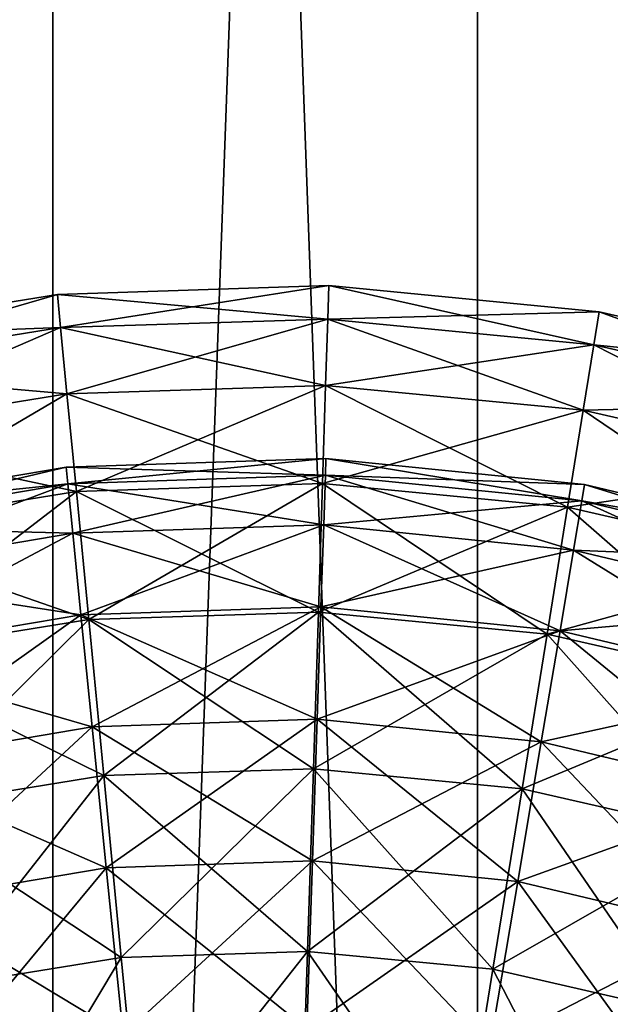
# Model space of a CAD drawing. Header units: millimetres. Extents: x 0 to 130, y 0 to 330.
# Tile 101 of 105: x 63 to 80, y 109 to 137. Entities that reach past the tile are written whole.
import ezdxf

# ---------------------------------------------------------------- set-up
doc = ezdxf.new("R2010")
doc.units = ezdxf.units.MM
doc.header["$LTSCALE"] = 25.4
doc.layers.get('0').update_dxf_attribs({"true_color": 0xff5454})

# ---------------------------------------------------------------- blocks, each defined once
blk = doc.blocks.new('PIK-I-10299.STL')
at = {"color": 250, "true_color": 0x262626}
mesh = blk.add_polyface(dxfattribs=at)
corners = [(91.584, 17.484, 132.935), (79.584, 347.484, 132.935), (79.584, 17.484, 132.935), (91.584, 347.484, 132.935)]
mesh.append_faces([[corners[k] for k in face] for face in [(0, 1, 2), (1, 0, 3)]], dxfattribs={"vtx0": -1, "color": 250})
mesh = blk.add_polyface(dxfattribs=at)
corners = [(79.584, 347.484, 132.935), (79.584, 17.484, 122.935), (79.584, 17.484, 132.935), (79.584, 347.484, 122.935)]
mesh.append_faces([[corners[k] for k in face] for face in [(0, 1, 2), (1, 0, 3)]], dxfattribs={"vtx0": -1, "color": 250})
mesh = blk.add_polyface(dxfattribs=at)
corners = [(91.584, 347.484, 122.935), (79.584, 17.484, 122.935), (79.584, 347.484, 122.935), (91.584, 17.484, 122.935)]
mesh.append_faces([[corners[k] for k in face] for face in [(0, 1, 2), (1, 0, 3)]], dxfattribs={"vtx0": -1, "color": 250})
mesh = blk.add_polyface(dxfattribs=at)
corners = [(91.584, 347.484, 122.935), (91.584, 17.484, 132.935), (91.584, 17.484, 122.935), (91.584, 347.484, 132.935)]
mesh.append_faces([[corners[k] for k in face] for face in [(0, 1, 2), (1, 0, 3)]], dxfattribs={"vtx0": -1, "color": 250})
blk = doc.blocks.new('CAMELEON-SNOWBALL-10267.STL')
at = {"color": 7, "true_color": 0xffffff}
mesh = blk.add_polyface(dxfattribs=at)
corners = [(47.275, 58.006, 64.99), (54.85, 59.231, 57.455), (47.275, 58.006, 57.455), (54.85, 59.231, 64.99)]
mesh.append_faces([[corners[k] for k in face] for face in [(0, 1, 2), (1, 0, 3)]], dxfattribs={"vtx0": -1, "color": 7})
mesh = blk.add_polyface(dxfattribs=at)
corners = [(47.485, 57.086, 72.465), (54.85, 59.231, 64.99), (47.275, 58.006, 64.99), (54.941, 58.291, 72.465)]
mesh.append_faces([[corners[k] for k in face] for face in [(0, 1, 2), (1, 0, 3)]], dxfattribs={"vtx0": -1, "color": 7})
mesh = blk.add_polyface(dxfattribs=at)
corners = [(47.275, 58.006, 57.455), (54.941, 58.291, 49.979), (47.485, 57.086, 49.979), (54.85, 59.231, 57.455)]
mesh.append_faces([[corners[k] for k in face] for face in [(0, 1, 2), (1, 0, 3)]], dxfattribs={"vtx0": -1, "color": 7})
mesh = blk.add_polyface(dxfattribs=at)
corners = [(54.941, 58.291, 72.465), (62.519, 59.477, 64.99), (54.85, 59.231, 64.99), (62.489, 58.533, 72.465)]
mesh.append_faces([[corners[k] for k in face] for face in [(0, 1, 2), (1, 0, 3)]], dxfattribs={"vtx0": -1, "color": 7})
mesh = blk.add_polyface(dxfattribs=at)
corners = [(54.85, 59.231, 64.99), (62.519, 59.477, 57.455), (54.85, 59.231, 57.455), (62.519, 59.477, 64.99)]
mesh.append_faces([[corners[k] for k in face] for face in [(0, 1, 2), (1, 0, 3)]], dxfattribs={"vtx0": -1, "color": 7})
mesh = blk.add_polyface(dxfattribs=at)
corners = [(54.85, 59.231, 57.455), (62.489, 58.533, 49.979), (54.941, 58.291, 49.979), (62.519, 59.477, 57.455)]
mesh.append_faces([[corners[k] for k in face] for face in [(0, 1, 2), (1, 0, 3)]], dxfattribs={"vtx0": -1, "color": 7})
mesh = blk.add_polyface(dxfattribs=at)
corners = [(62.489, 58.533, 72.465), (70.157, 58.74, 64.99), (62.519, 59.477, 64.99), (70.006, 57.808, 72.465)]
mesh.append_faces([[corners[k] for k in face] for face in [(0, 1, 2), (1, 0, 3)]], dxfattribs={"vtx0": -1, "color": 7})
mesh = blk.add_polyface(dxfattribs=at)
corners = [(62.519, 59.477, 57.455), (70.006, 57.808, 49.979), (62.489, 58.533, 49.979), (70.157, 58.74, 57.455)]
mesh.append_faces([[corners[k] for k in face] for face in [(0, 1, 2), (1, 0, 3)]], dxfattribs={"vtx0": -1, "color": 7})
mesh = blk.add_polyface(dxfattribs=at)
corners = [(62.519, 59.477, 64.99), (70.157, 58.74, 57.455), (62.519, 59.477, 57.455), (70.157, 58.74, 64.99)]
mesh.append_faces([[corners[k] for k in face] for face in [(0, 1, 2), (1, 0, 3)]], dxfattribs={"vtx0": -1, "color": 7})
mesh = blk.add_polyface(dxfattribs=at)
corners = [(70.006, 57.808, 72.465), (77.638, 57.033, 64.99), (70.157, 58.74, 64.99), (77.369, 56.127, 72.465)]
mesh.append_faces([[corners[k] for k in face] for face in [(0, 1, 2), (1, 0, 3)]], dxfattribs={"vtx0": -1, "color": 7})
mesh = blk.add_polyface(dxfattribs=at)
corners = [(70.157, 58.74, 57.455), (77.369, 56.127, 49.979), (70.006, 57.808, 49.979), (77.638, 57.033, 57.455)]
mesh.append_faces([[corners[k] for k in face] for face in [(0, 1, 2), (1, 0, 3)]], dxfattribs={"vtx0": -1, "color": 7})
mesh = blk.add_polyface(dxfattribs=at)
corners = [(70.157, 58.74, 64.99), (77.638, 57.033, 57.455), (70.157, 58.74, 57.455), (77.638, 57.033, 64.99)]
mesh.append_faces([[corners[k] for k in face] for face in [(0, 1, 2), (1, 0, 3)]], dxfattribs={"vtx0": -1, "color": 7})
mesh = blk.add_polyface(dxfattribs=at)
corners = [(55.121, 56.426, 79.763), (62.489, 58.533, 72.465), (54.941, 58.291, 72.465), (62.429, 56.66, 79.763)]
mesh.append_faces([[corners[k] for k in face] for face in [(0, 1, 2), (1, 0, 3)]], dxfattribs={"vtx0": -1, "color": 7})
mesh = blk.add_polyface(dxfattribs=at)
corners = [(54.941, 58.291, 49.979), (62.429, 56.66, 42.681), (55.121, 56.426, 42.681), (62.489, 58.533, 49.979)]
mesh.append_faces([[corners[k] for k in face] for face in [(0, 1, 2), (1, 0, 3)]], dxfattribs={"vtx0": -1, "color": 7})
mesh = blk.add_polyface(dxfattribs=at)
corners = [(62.429, 56.66, 79.763), (70.006, 57.808, 72.465), (62.489, 58.533, 72.465), (69.707, 55.958, 79.763)]
mesh.append_faces([[corners[k] for k in face] for face in [(0, 1, 2), (1, 0, 3)]], dxfattribs={"vtx0": -1, "color": 7})
mesh = blk.add_polyface(dxfattribs=at)
corners = [(62.489, 58.533, 49.979), (69.707, 55.958, 42.681), (62.429, 56.66, 42.681), (70.006, 57.808, 49.979)]
mesh.append_faces([[corners[k] for k in face] for face in [(0, 1, 2), (1, 0, 3)]], dxfattribs={"vtx0": -1, "color": 7})
mesh = blk.add_polyface(dxfattribs=at)
corners = [(47.902, 55.259, 79.763), (54.941, 58.291, 72.465), (47.485, 57.086, 72.465), (55.121, 56.426, 79.763)]
mesh.append_faces([[corners[k] for k in face] for face in [(0, 1, 2), (1, 0, 3)]], dxfattribs={"vtx0": -1, "color": 7})
mesh = blk.add_polyface(dxfattribs=at)
corners = [(47.485, 57.086, 49.979), (55.121, 56.426, 42.681), (47.902, 55.259, 42.681), (54.941, 58.291, 49.979)]
mesh.append_faces([[corners[k] for k in face] for face in [(0, 1, 2), (1, 0, 3)]], dxfattribs={"vtx0": -1, "color": 7})
mesh = blk.add_polyface(dxfattribs=at)
corners = [(69.707, 55.958, 79.763), (77.369, 56.127, 72.465), (70.006, 57.808, 72.465), (76.836, 54.331, 79.763)]
mesh.append_faces([[corners[k] for k in face] for face in [(0, 1, 2), (1, 0, 3)]], dxfattribs={"vtx0": -1, "color": 7})
mesh = blk.add_polyface(dxfattribs=at)
corners = [(70.006, 57.808, 49.979), (76.836, 54.331, 42.681), (69.707, 55.958, 42.681), (77.369, 56.127, 49.979)]
mesh.append_faces([[corners[k] for k in face] for face in [(0, 1, 2), (1, 0, 3)]], dxfattribs={"vtx0": -1, "color": 7})
mesh = blk.add_polyface(dxfattribs=at)
corners = [(55.387, 53.665, 86.769), (62.429, 56.66, 79.763), (55.121, 56.426, 79.763), (62.34, 53.888, 86.769)]
mesh.append_faces([[corners[k] for k in face] for face in [(0, 1, 2), (1, 0, 3)]], dxfattribs={"vtx0": -1, "color": 7})
mesh = blk.add_polyface(dxfattribs=at)
corners = [(55.121, 56.426, 42.681), (62.34, 53.888, 35.676), (55.387, 53.665, 35.676), (62.429, 56.66, 42.681)]
mesh.append_faces([[corners[k] for k in face] for face in [(0, 1, 2), (1, 0, 3)]], dxfattribs={"vtx0": -1, "color": 7})
mesh = blk.add_polyface(dxfattribs=at)
corners = [(62.34, 53.888, 86.769), (69.707, 55.958, 79.763), (62.429, 56.66, 79.763), (69.265, 53.22, 86.769)]
mesh.append_faces([[corners[k] for k in face] for face in [(0, 1, 2), (1, 0, 3)]], dxfattribs={"vtx0": -1, "color": 7})
mesh = blk.add_polyface(dxfattribs=at)
corners = [(62.429, 56.66, 42.681), (69.265, 53.22, 35.676), (62.34, 53.888, 35.676), (69.707, 55.958, 42.681)]
mesh.append_faces([[corners[k] for k in face] for face in [(0, 1, 2), (1, 0, 3)]], dxfattribs={"vtx0": -1, "color": 7})
mesh = blk.add_polyface(dxfattribs=at)
corners = [(48.519, 52.555, 86.769), (55.121, 56.426, 79.763), (47.902, 55.259, 79.763), (55.387, 53.665, 86.769)]
mesh.append_faces([[corners[k] for k in face] for face in [(0, 1, 2), (1, 0, 3)]], dxfattribs={"vtx0": -1, "color": 7})
mesh = blk.add_polyface(dxfattribs=at)
corners = [(47.902, 55.259, 42.681), (55.387, 53.665, 35.676), (48.519, 52.555, 35.676), (55.121, 56.426, 42.681)]
mesh.append_faces([[corners[k] for k in face] for face in [(0, 1, 2), (1, 0, 3)]], dxfattribs={"vtx0": -1, "color": 7})
mesh = blk.add_polyface(dxfattribs=at)
corners = [(69.265, 53.22, 86.769), (76.836, 54.331, 79.763), (69.707, 55.958, 79.763), (76.047, 51.672, 86.769)]
mesh.append_faces([[corners[k] for k in face] for face in [(0, 1, 2), (1, 0, 3)]], dxfattribs={"vtx0": -1, "color": 7})
mesh = blk.add_polyface(dxfattribs=at)
corners = [(69.707, 55.958, 42.681), (76.047, 51.672, 35.676), (69.265, 53.22, 35.676), (76.836, 54.331, 42.681)]
mesh.append_faces([[corners[k] for k in face] for face in [(0, 1, 2), (1, 0, 3)]], dxfattribs={"vtx0": -1, "color": 7})
mesh = blk.add_polyface(dxfattribs=at)
corners = [(62.422, 54.125, 68.401), (55.095, 54.35, 61.222), (62.438, 54.595, 61.222), (55.142, 53.882, 68.401)]
mesh.append_faces([[corners[k] for k in face] for face in [(0, 1, 2), (1, 0, 3)]], dxfattribs={"vtx0": -1, "color": 7})
mesh = blk.add_polyface(dxfattribs=at)
corners = [(62.438, 54.595, 61.222), (55.142, 53.882, 54.043), (62.422, 54.125, 54.043), (55.095, 54.35, 61.222)]
mesh.append_faces([[corners[k] for k in face] for face in [(0, 1, 2), (1, 0, 3)]], dxfattribs={"vtx0": -1, "color": 7})
mesh = blk.add_polyface(dxfattribs=at)
corners = [(69.67, 53.396, 68.401), (62.438, 54.595, 61.222), (69.748, 53.86, 61.222), (62.422, 54.125, 68.401)]
mesh.append_faces([[corners[k] for k in face] for face in [(0, 1, 2), (1, 0, 3)]], dxfattribs={"vtx0": -1, "color": 7})
mesh = blk.add_polyface(dxfattribs=at)
corners = [(69.748, 53.86, 61.222), (62.422, 54.125, 54.043), (69.67, 53.396, 54.043), (62.438, 54.595, 61.222)]
mesh.append_faces([[corners[k] for k in face] for face in [(0, 1, 2), (1, 0, 3)]], dxfattribs={"vtx0": -1, "color": 7})
mesh = blk.add_polyface(dxfattribs=at)
corners = [(55.142, 53.882, 68.401), (47.85, 53.128, 61.222), (55.095, 54.35, 61.222), (47.959, 52.67, 68.401)]
mesh.append_faces([[corners[k] for k in face] for face in [(0, 1, 2), (1, 0, 3)]], dxfattribs={"vtx0": -1, "color": 7})
mesh = blk.add_polyface(dxfattribs=at)
corners = [(55.095, 54.35, 61.222), (47.959, 52.67, 54.043), (55.142, 53.882, 54.043), (47.85, 53.128, 61.222)]
mesh.append_faces([[corners[k] for k in face] for face in [(0, 1, 2), (1, 0, 3)]], dxfattribs={"vtx0": -1, "color": 7})
mesh = blk.add_polyface(dxfattribs=at)
corners = [(62.375, 52.722, 75.457), (55.142, 53.882, 68.401), (62.422, 54.125, 68.401), (55.282, 52.485, 75.457)]
mesh.append_faces([[corners[k] for k in face] for face in [(0, 1, 2), (1, 0, 3)]], dxfattribs={"vtx0": -1, "color": 7})
mesh = blk.add_polyface(dxfattribs=at)
corners = [(62.422, 54.125, 54.043), (55.282, 52.485, 46.987), (62.375, 52.722, 46.987), (55.142, 53.882, 54.043)]
mesh.append_faces([[corners[k] for k in face] for face in [(0, 1, 2), (1, 0, 3)]], dxfattribs={"vtx0": -1, "color": 7})
mesh = blk.add_polyface(dxfattribs=at)
corners = [(69.436, 52.012, 75.457), (62.422, 54.125, 68.401), (69.67, 53.396, 68.401), (62.375, 52.722, 75.457)]
mesh.append_faces([[corners[k] for k in face] for face in [(0, 1, 2), (1, 0, 3)]], dxfattribs={"vtx0": -1, "color": 7})
mesh = blk.add_polyface(dxfattribs=at)
corners = [(69.67, 53.396, 54.043), (62.375, 52.722, 46.987), (69.436, 52.012, 46.987), (62.422, 54.125, 54.043)]
mesh.append_faces([[corners[k] for k in face] for face in [(0, 1, 2), (1, 0, 3)]], dxfattribs={"vtx0": -1, "color": 7})
mesh = blk.add_polyface(dxfattribs=at)
corners = [(55.282, 52.485, 75.457), (47.959, 52.67, 68.401), (55.142, 53.882, 68.401), (48.284, 51.305, 75.457)]
mesh.append_faces([[corners[k] for k in face] for face in [(0, 1, 2), (1, 0, 3)]], dxfattribs={"vtx0": -1, "color": 7})
mesh = blk.add_polyface(dxfattribs=at)
corners = [(55.142, 53.882, 54.043), (48.284, 51.305, 46.987), (55.282, 52.485, 46.987), (47.959, 52.67, 54.043)]
mesh.append_faces([[corners[k] for k in face] for face in [(0, 1, 2), (1, 0, 3)]], dxfattribs={"vtx0": -1, "color": 7})
mesh = blk.add_polyface(dxfattribs=at)
corners = [(49.327, 49.016, 93.372), (55.387, 53.665, 86.769), (48.519, 52.555, 86.769), (55.736, 50.052, 93.372)]
mesh.append_faces([[corners[k] for k in face] for face in [(0, 1, 2), (1, 0, 3)]], dxfattribs={"vtx0": -1, "color": 7})
mesh = blk.add_polyface(dxfattribs=at)
corners = [(48.519, 52.555, 35.676), (55.736, 50.052, 29.073), (49.327, 49.016, 29.073), (55.387, 53.665, 35.676)]
mesh.append_faces([[corners[k] for k in face] for face in [(0, 1, 2), (1, 0, 3)]], dxfattribs={"vtx0": -1, "color": 7})
mesh = blk.add_polyface(dxfattribs=at)
corners = [(55.736, 50.052, 93.372), (62.34, 53.888, 86.769), (55.387, 53.665, 86.769), (62.224, 50.26, 93.372)]
mesh.append_faces([[corners[k] for k in face] for face in [(0, 1, 2), (1, 0, 3)]], dxfattribs={"vtx0": -1, "color": 7})
mesh = blk.add_polyface(dxfattribs=at)
corners = [(55.387, 53.665, 35.676), (62.224, 50.26, 29.073), (55.736, 50.052, 29.073), (62.34, 53.888, 35.676)]
mesh.append_faces([[corners[k] for k in face] for face in [(0, 1, 2), (1, 0, 3)]], dxfattribs={"vtx0": -1, "color": 7})
mesh = blk.add_polyface(dxfattribs=at)
corners = [(62.224, 50.26, 93.372), (69.265, 53.22, 86.769), (62.34, 53.888, 86.769), (68.685, 49.636, 93.372)]
mesh.append_faces([[corners[k] for k in face] for face in [(0, 1, 2), (1, 0, 3)]], dxfattribs={"vtx0": -1, "color": 7})
mesh = blk.add_polyface(dxfattribs=at)
corners = [(62.34, 53.888, 35.676), (68.685, 49.636, 29.073), (62.224, 50.26, 29.073), (69.265, 53.22, 35.676)]
mesh.append_faces([[corners[k] for k in face] for face in [(0, 1, 2), (1, 0, 3)]], dxfattribs={"vtx0": -1, "color": 7})
mesh = blk.add_polyface(dxfattribs=at)
corners = [(76.756, 51.707, 68.401), (69.748, 53.86, 61.222), (76.895, 52.157, 61.222), (69.67, 53.396, 68.401)]
mesh.append_faces([[corners[k] for k in face] for face in [(0, 1, 2), (1, 0, 3)]], dxfattribs={"vtx0": -1, "color": 7})
mesh = blk.add_polyface(dxfattribs=at)
corners = [(76.895, 52.157, 61.222), (69.67, 53.396, 54.043), (76.756, 51.707, 54.043), (69.748, 53.86, 61.222)]
mesh.append_faces([[corners[k] for k in face] for face in [(0, 1, 2), (1, 0, 3)]], dxfattribs={"vtx0": -1, "color": 7})
mesh = blk.add_polyface(dxfattribs=at)
corners = [(76.34, 50.367, 75.457), (69.67, 53.396, 68.401), (76.756, 51.707, 68.401), (69.436, 52.012, 75.457)]
mesh.append_faces([[corners[k] for k in face] for face in [(0, 1, 2), (1, 0, 3)]], dxfattribs={"vtx0": -1, "color": 7})
mesh = blk.add_polyface(dxfattribs=at)
corners = [(76.756, 51.707, 54.043), (69.436, 52.012, 46.987), (76.34, 50.367, 46.987), (69.67, 53.396, 54.043)]
mesh.append_faces([[corners[k] for k in face] for face in [(0, 1, 2), (1, 0, 3)]], dxfattribs={"vtx0": -1, "color": 7})
mesh = blk.add_polyface(dxfattribs=at)
corners = [(68.685, 49.636, 93.372), (76.047, 51.672, 86.769), (69.265, 53.22, 86.769), (75.014, 48.192, 93.372)]
mesh.append_faces([[corners[k] for k in face] for face in [(0, 1, 2), (1, 0, 3)]], dxfattribs={"vtx0": -1, "color": 7})
mesh = blk.add_polyface(dxfattribs=at)
corners = [(69.265, 53.22, 35.676), (75.014, 48.192, 29.073), (68.685, 49.636, 29.073), (76.047, 51.672, 35.676)]
mesh.append_faces([[corners[k] for k in face] for face in [(0, 1, 2), (1, 0, 3)]], dxfattribs={"vtx0": -1, "color": 7})
mesh = blk.add_polyface(dxfattribs=at)
corners = [(62.298, 50.411, 82.27), (55.282, 52.485, 75.457), (62.375, 52.722, 75.457), (55.514, 50.184, 82.27)]
mesh.append_faces([[corners[k] for k in face] for face in [(0, 1, 2), (1, 0, 3)]], dxfattribs={"vtx0": -1, "color": 7})
mesh = blk.add_polyface(dxfattribs=at)
corners = [(62.375, 52.722, 46.987), (55.514, 50.184, 40.175), (62.298, 50.411, 40.175), (55.282, 52.485, 46.987)]
mesh.append_faces([[corners[k] for k in face] for face in [(0, 1, 2), (1, 0, 3)]], dxfattribs={"vtx0": -1, "color": 7})
mesh = blk.add_polyface(dxfattribs=at)
corners = [(69.052, 49.732, 82.27), (62.375, 52.722, 75.457), (69.436, 52.012, 75.457), (62.298, 50.411, 82.27)]
mesh.append_faces([[corners[k] for k in face] for face in [(0, 1, 2), (1, 0, 3)]], dxfattribs={"vtx0": -1, "color": 7})
mesh = blk.add_polyface(dxfattribs=at)
corners = [(69.436, 52.012, 46.987), (62.298, 50.411, 40.175), (69.052, 49.732, 40.175), (62.375, 52.722, 46.987)]
mesh.append_faces([[corners[k] for k in face] for face in [(0, 1, 2), (1, 0, 3)]], dxfattribs={"vtx0": -1, "color": 7})
mesh = blk.add_polyface(dxfattribs=at)
corners = [(55.514, 50.184, 82.27), (48.284, 51.305, 75.457), (55.282, 52.485, 75.457), (48.82, 49.055, 82.27)]
mesh.append_faces([[corners[k] for k in face] for face in [(0, 1, 2), (1, 0, 3)]], dxfattribs={"vtx0": -1, "color": 7})
mesh = blk.add_polyface(dxfattribs=at)
corners = [(55.282, 52.485, 46.987), (48.82, 49.055, 40.175), (55.514, 50.184, 40.175), (48.284, 51.305, 46.987)]
mesh.append_faces([[corners[k] for k in face] for face in [(0, 1, 2), (1, 0, 3)]], dxfattribs={"vtx0": -1, "color": 7})
mesh = blk.add_polyface(dxfattribs=at)
corners = [(75.655, 48.158, 82.27), (69.436, 52.012, 75.457), (76.34, 50.367, 75.457), (69.052, 49.732, 82.27)]
mesh.append_faces([[corners[k] for k in face] for face in [(0, 1, 2), (1, 0, 3)]], dxfattribs={"vtx0": -1, "color": 7})
mesh = blk.add_polyface(dxfattribs=at)
corners = [(76.34, 50.367, 46.987), (69.052, 49.732, 40.175), (75.655, 48.158, 40.175), (69.436, 52.012, 46.987)]
mesh.append_faces([[corners[k] for k in face] for face in [(0, 1, 2), (1, 0, 3)]], dxfattribs={"vtx0": -1, "color": 7})
mesh = blk.add_polyface(dxfattribs=at)
corners = [(62.192, 47.231, 88.722), (55.514, 50.184, 82.27), (62.298, 50.411, 82.27), (55.832, 47.018, 88.722)]
mesh.append_faces([[corners[k] for k in face] for face in [(0, 1, 2), (1, 0, 3)]], dxfattribs={"vtx0": -1, "color": 7})
mesh = blk.add_polyface(dxfattribs=at)
corners = [(62.298, 50.411, 40.175), (55.832, 47.018, 33.722), (62.192, 47.231, 33.722), (55.514, 50.184, 40.175)]
mesh.append_faces([[corners[k] for k in face] for face in [(0, 1, 2), (1, 0, 3)]], dxfattribs={"vtx0": -1, "color": 7})
mesh = blk.add_polyface(dxfattribs=at)
corners = [(68.522, 46.594, 88.722), (62.298, 50.411, 82.27), (69.052, 49.732, 82.27), (62.192, 47.231, 88.722)]
mesh.append_faces([[corners[k] for k in face] for face in [(0, 1, 2), (1, 0, 3)]], dxfattribs={"vtx0": -1, "color": 7})
mesh = blk.add_polyface(dxfattribs=at)
corners = [(69.052, 49.732, 40.175), (62.192, 47.231, 33.722), (68.522, 46.594, 33.722), (62.298, 50.411, 40.175)]
mesh.append_faces([[corners[k] for k in face] for face in [(0, 1, 2), (1, 0, 3)]], dxfattribs={"vtx0": -1, "color": 7})
mesh = blk.add_polyface(dxfattribs=at)
corners = [(55.514, 50.184, 40.175), (49.558, 45.96, 33.722), (55.832, 47.018, 33.722), (48.82, 49.055, 40.175)]
mesh.append_faces([[corners[k] for k in face] for face in [(0, 1, 2), (1, 0, 3)]], dxfattribs={"vtx0": -1, "color": 7})
mesh = blk.add_polyface(dxfattribs=at)
corners = [(55.832, 47.018, 88.722), (48.82, 49.055, 82.27), (55.514, 50.184, 82.27), (49.558, 45.96, 88.722)]
mesh.append_faces([[corners[k] for k in face] for face in [(0, 1, 2), (1, 0, 3)]], dxfattribs={"vtx0": -1, "color": 7})
mesh = blk.add_polyface(dxfattribs=at)
corners = [(50.313, 44.698, 99.468), (55.736, 50.052, 93.372), (49.327, 49.016, 93.372), (56.161, 45.643, 99.468)]
mesh.append_faces([[corners[k] for k in face] for face in [(0, 1, 2), (1, 0, 3)]], dxfattribs={"vtx0": -1, "color": 7})
mesh = blk.add_polyface(dxfattribs=at)
corners = [(49.327, 49.016, 29.073), (56.161, 45.643, 22.977), (50.313, 44.698, 22.977), (55.736, 50.052, 29.073)]
mesh.append_faces([[corners[k] for k in face] for face in [(0, 1, 2), (1, 0, 3)]], dxfattribs={"vtx0": -1, "color": 7})
mesh = blk.add_polyface(dxfattribs=at)
corners = [(56.161, 45.643, 99.468), (62.224, 50.26, 93.372), (55.736, 50.052, 93.372), (62.082, 45.833, 99.468)]
mesh.append_faces([[corners[k] for k in face] for face in [(0, 1, 2), (1, 0, 3)]], dxfattribs={"vtx0": -1, "color": 7})
mesh = blk.add_polyface(dxfattribs=at)
corners = [(55.736, 50.052, 29.073), (62.082, 45.833, 22.977), (56.161, 45.643, 22.977), (62.224, 50.26, 29.073)]
mesh.append_faces([[corners[k] for k in face] for face in [(0, 1, 2), (1, 0, 3)]], dxfattribs={"vtx0": -1, "color": 7})
mesh = blk.add_polyface(dxfattribs=at)
corners = [(62.082, 45.833, 99.468), (68.685, 49.636, 93.372), (62.224, 50.26, 93.372), (67.978, 45.264, 99.468)]
mesh.append_faces([[corners[k] for k in face] for face in [(0, 1, 2), (1, 0, 3)]], dxfattribs={"vtx0": -1, "color": 7})
mesh = blk.add_polyface(dxfattribs=at)
corners = [(62.224, 50.26, 29.073), (67.978, 45.264, 22.977), (62.082, 45.833, 22.977), (68.685, 49.636, 29.073)]
mesh.append_faces([[corners[k] for k in face] for face in [(0, 1, 2), (1, 0, 3)]], dxfattribs={"vtx0": -1, "color": 7})
mesh = blk.add_polyface(dxfattribs=at)
corners = [(67.978, 45.264, 99.468), (75.014, 48.192, 93.372), (68.685, 49.636, 93.372), (73.754, 43.946, 99.468)]
mesh.append_faces([[corners[k] for k in face] for face in [(0, 1, 2), (1, 0, 3)]], dxfattribs={"vtx0": -1, "color": 7})
mesh = blk.add_polyface(dxfattribs=at)
corners = [(68.685, 49.636, 29.073), (73.754, 43.946, 22.977), (67.978, 45.264, 22.977), (75.014, 48.192, 29.073)]
mesh.append_faces([[corners[k] for k in face] for face in [(0, 1, 2), (1, 0, 3)]], dxfattribs={"vtx0": -1, "color": 7})
mesh = blk.add_polyface(dxfattribs=at)
corners = [(74.712, 45.119, 88.722), (69.052, 49.732, 82.27), (75.655, 48.158, 82.27), (68.522, 46.594, 88.722)]
mesh.append_faces([[corners[k] for k in face] for face in [(0, 1, 2), (1, 0, 3)]], dxfattribs={"vtx0": -1, "color": 7})
mesh = blk.add_polyface(dxfattribs=at)
corners = [(75.655, 48.158, 40.175), (68.522, 46.594, 33.722), (74.712, 45.119, 33.722), (69.052, 49.732, 40.175)]
mesh.append_faces([[corners[k] for k in face] for face in [(0, 1, 2), (1, 0, 3)]], dxfattribs={"vtx0": -1, "color": 7})
mesh = blk.add_polyface(dxfattribs=at)
corners = [(55.832, 47.018, 33.722), (50.485, 42.072, 27.74), (56.232, 43.041, 27.74), (49.558, 45.96, 33.722)]
mesh.append_faces([[corners[k] for k in face] for face in [(0, 1, 2), (1, 0, 3)]], dxfattribs={"vtx0": -1, "color": 7})
mesh = blk.add_polyface(dxfattribs=at)
corners = [(56.232, 43.041, 94.704), (49.558, 45.96, 88.722), (55.832, 47.018, 88.722), (50.485, 42.072, 94.704)]
mesh.append_faces([[corners[k] for k in face] for face in [(0, 1, 2), (1, 0, 3)]], dxfattribs={"vtx0": -1, "color": 7})
mesh = blk.add_polyface(dxfattribs=at)
corners = [(62.192, 47.231, 33.722), (56.232, 43.041, 27.74), (62.058, 43.236, 27.74), (55.832, 47.018, 33.722)]
mesh.append_faces([[corners[k] for k in face] for face in [(0, 1, 2), (1, 0, 3)]], dxfattribs={"vtx0": -1, "color": 7})
mesh = blk.add_polyface(dxfattribs=at)
corners = [(62.058, 43.236, 94.704), (55.832, 47.018, 88.722), (62.192, 47.231, 88.722), (56.232, 43.041, 94.704)]
mesh.append_faces([[corners[k] for k in face] for face in [(0, 1, 2), (1, 0, 3)]], dxfattribs={"vtx0": -1, "color": 7})
mesh = blk.add_polyface(dxfattribs=at)
corners = [(67.858, 42.653, 94.704), (62.192, 47.231, 88.722), (68.522, 46.594, 88.722), (62.058, 43.236, 94.704)]
mesh.append_faces([[corners[k] for k in face] for face in [(0, 1, 2), (1, 0, 3)]], dxfattribs={"vtx0": -1, "color": 7})
mesh = blk.add_polyface(dxfattribs=at)
corners = [(68.522, 46.594, 33.722), (62.058, 43.236, 27.74), (67.858, 42.653, 27.74), (62.192, 47.231, 33.722)]
mesh.append_faces([[corners[k] for k in face] for face in [(0, 1, 2), (1, 0, 3)]], dxfattribs={"vtx0": -1, "color": 7})
mesh = blk.add_polyface(dxfattribs=at)
corners = [(73.528, 41.302, 94.704), (68.522, 46.594, 88.722), (74.712, 45.119, 88.722), (67.858, 42.653, 94.704)]
mesh.append_faces([[corners[k] for k in face] for face in [(0, 1, 2), (1, 0, 3)]], dxfattribs={"vtx0": -1, "color": 7})
mesh = blk.add_polyface(dxfattribs=at)
corners = [(74.712, 45.119, 33.722), (67.858, 42.653, 27.74), (73.528, 41.302, 27.74), (68.522, 46.594, 33.722)]
mesh.append_faces([[corners[k] for k in face] for face in [(0, 1, 2), (1, 0, 3)]], dxfattribs={"vtx0": -1, "color": 7})
mesh = blk.add_polyface(dxfattribs=at)
corners = [(51.46, 39.669, 104.96), (56.161, 45.643, 99.468), (50.313, 44.698, 99.468), (56.656, 40.509, 104.96)]
mesh.append_faces([[corners[k] for k in face] for face in [(0, 1, 2), (1, 0, 3)]], dxfattribs={"vtx0": -1, "color": 7})
mesh = blk.add_polyface(dxfattribs=at)
corners = [(50.313, 44.698, 22.977), (56.656, 40.509, 17.484), (51.46, 39.669, 17.484), (56.161, 45.643, 22.977)]
mesh.append_faces([[corners[k] for k in face] for face in [(0, 1, 2), (1, 0, 3)]], dxfattribs={"vtx0": -1, "color": 7})
mesh = blk.add_polyface(dxfattribs=at)
corners = [(56.656, 40.509, 104.96), (62.082, 45.833, 99.468), (56.161, 45.643, 99.468), (61.916, 40.678, 104.96)]
mesh.append_faces([[corners[k] for k in face] for face in [(0, 1, 2), (1, 0, 3)]], dxfattribs={"vtx0": -1, "color": 7})
mesh = blk.add_polyface(dxfattribs=at)
corners = [(56.161, 45.643, 22.977), (61.916, 40.678, 17.484), (56.656, 40.509, 17.484), (62.082, 45.833, 22.977)]
mesh.append_faces([[corners[k] for k in face] for face in [(0, 1, 2), (1, 0, 3)]], dxfattribs={"vtx0": -1, "color": 7})
mesh = blk.add_polyface(dxfattribs=at)
corners = [(61.916, 40.678, 104.96), (67.978, 45.264, 99.468), (62.082, 45.833, 99.468), (67.155, 40.173, 104.96)]
mesh.append_faces([[corners[k] for k in face] for face in [(0, 1, 2), (1, 0, 3)]], dxfattribs={"vtx0": -1, "color": 7})
mesh = blk.add_polyface(dxfattribs=at)
corners = [(62.082, 45.833, 22.977), (67.155, 40.173, 17.484), (61.916, 40.678, 17.484), (67.978, 45.264, 22.977)]
mesh.append_faces([[corners[k] for k in face] for face in [(0, 1, 2), (1, 0, 3)]], dxfattribs={"vtx0": -1, "color": 7})
mesh = blk.add_polyface(dxfattribs=at)
corners = [(67.155, 40.173, 104.96), (73.754, 43.946, 99.468), (67.978, 45.264, 99.468), (72.286, 39.001, 104.96)]
mesh.append_faces([[corners[k] for k in face] for face in [(0, 1, 2), (1, 0, 3)]], dxfattribs={"vtx0": -1, "color": 7})
mesh = blk.add_polyface(dxfattribs=at)
corners = [(67.978, 45.264, 22.977), (72.286, 39.001, 17.484), (67.155, 40.173, 17.484), (73.754, 43.946, 22.977)]
mesh.append_faces([[corners[k] for k in face] for face in [(0, 1, 2), (1, 0, 3)]], dxfattribs={"vtx0": -1, "color": 7})
mesh = blk.add_polyface(dxfattribs=at)
corners = [(62.058, 43.236, 27.74), (56.707, 38.322, 22.331), (61.9, 38.495, 22.331), (56.232, 43.041, 27.74)]
mesh.append_faces([[corners[k] for k in face] for face in [(0, 1, 2), (1, 0, 3)]], dxfattribs={"vtx0": -1, "color": 7})
mesh = blk.add_polyface(dxfattribs=at)
corners = [(61.9, 38.495, 100.113), (56.232, 43.041, 94.704), (62.058, 43.236, 94.704), (56.707, 38.322, 100.113)]
mesh.append_faces([[corners[k] for k in face] for face in [(0, 1, 2), (1, 0, 3)]], dxfattribs={"vtx0": -1, "color": 7})
mesh = blk.add_polyface(dxfattribs=at)
corners = [(67.858, 42.653, 27.74), (61.9, 38.495, 22.331), (67.069, 37.975, 22.331), (62.058, 43.236, 27.74)]
mesh.append_faces([[corners[k] for k in face] for face in [(0, 1, 2), (1, 0, 3)]], dxfattribs={"vtx0": -1, "color": 7})
mesh = blk.add_polyface(dxfattribs=at)
corners = [(67.069, 37.975, 100.113), (62.058, 43.236, 94.704), (67.858, 42.653, 94.704), (61.9, 38.495, 100.113)]
mesh.append_faces([[corners[k] for k in face] for face in [(0, 1, 2), (1, 0, 3)]], dxfattribs={"vtx0": -1, "color": 7})
mesh = blk.add_polyface(dxfattribs=at)
corners = [(56.232, 43.041, 27.74), (51.584, 37.458, 22.331), (56.707, 38.322, 22.331), (50.485, 42.072, 27.74)]
mesh.append_faces([[corners[k] for k in face] for face in [(0, 1, 2), (1, 0, 3)]], dxfattribs={"vtx0": -1, "color": 7})
mesh = blk.add_polyface(dxfattribs=at)
corners = [(56.707, 38.322, 100.113), (50.485, 42.072, 94.704), (56.232, 43.041, 94.704), (51.584, 37.458, 100.113)]
mesh.append_faces([[corners[k] for k in face] for face in [(0, 1, 2), (1, 0, 3)]], dxfattribs={"vtx0": -1, "color": 7})
mesh = blk.add_polyface(dxfattribs=at)
corners = [(72.122, 36.771, 100.113), (67.858, 42.653, 94.704), (73.528, 41.302, 94.704), (67.069, 37.975, 100.113)]
mesh.append_faces([[corners[k] for k in face] for face in [(0, 1, 2), (1, 0, 3)]], dxfattribs={"vtx0": -1, "color": 7})
mesh = blk.add_polyface(dxfattribs=at)
corners = [(73.528, 41.302, 27.74), (67.069, 37.975, 22.331), (72.122, 36.771, 22.331), (67.858, 42.653, 27.74)]
mesh.append_faces([[corners[k] for k in face] for face in [(0, 1, 2), (1, 0, 3)]], dxfattribs={"vtx0": -1, "color": 7})
mesh = blk.add_polyface(dxfattribs=at)
corners = [(57.214, 34.73, 109.763), (61.916, 40.678, 104.96), (56.656, 40.509, 104.96), (61.73, 34.875, 109.763)]
mesh.append_faces([[corners[k] for k in face] for face in [(0, 1, 2), (1, 0, 3)]], dxfattribs={"vtx0": -1, "color": 7})
mesh = blk.add_polyface(dxfattribs=at)
corners = [(61.916, 40.678, 17.484), (57.214, 34.73, 12.681), (56.656, 40.509, 17.484), (61.73, 34.875, 12.681)]
mesh.append_faces([[corners[k] for k in face] for face in [(0, 1, 2), (1, 0, 3)]], dxfattribs={"vtx0": -1, "color": 7})
mesh = blk.add_polyface(dxfattribs=at)
corners = [(66.229, 34.441, 109.763), (61.916, 40.678, 104.96), (61.73, 34.875, 109.763), (67.155, 40.173, 104.96)]
mesh.append_faces([[corners[k] for k in face] for face in [(0, 1, 2), (1, 0, 3)]], dxfattribs={"vtx0": -1, "color": 7})
mesh = blk.add_polyface(dxfattribs=at)
corners = [(61.916, 40.678, 17.484), (66.229, 34.441, 12.681), (61.73, 34.875, 12.681), (67.155, 40.173, 17.484)]
mesh.append_faces([[corners[k] for k in face] for face in [(0, 1, 2), (1, 0, 3)]], dxfattribs={"vtx0": -1, "color": 7})
mesh = blk.add_polyface(dxfattribs=at)
corners = [(52.752, 34.009, 109.763), (56.656, 40.509, 104.96), (51.46, 39.669, 104.96), (57.214, 34.73, 109.763)]
mesh.append_faces([[corners[k] for k in face] for face in [(0, 1, 2), (1, 0, 3)]], dxfattribs={"vtx0": -1, "color": 7})
mesh = blk.add_polyface(dxfattribs=at)
corners = [(56.656, 40.509, 17.484), (52.752, 34.009, 12.681), (51.46, 39.669, 17.484), (57.214, 34.73, 12.681)]
mesh.append_faces([[corners[k] for k in face] for face in [(0, 1, 2), (1, 0, 3)]], dxfattribs={"vtx0": -1, "color": 7})
mesh = blk.add_polyface(dxfattribs=at)
corners = [(70.634, 33.436, 109.763), (67.155, 40.173, 104.96), (66.229, 34.441, 109.763), (72.286, 39.001, 104.96)]
mesh.append_faces([[corners[k] for k in face] for face in [(0, 1, 2), (1, 0, 3)]], dxfattribs={"vtx0": -1, "color": 7})
mesh = blk.add_polyface(dxfattribs=at)
corners = [(67.155, 40.173, 17.484), (70.634, 33.436, 12.681), (66.229, 34.441, 12.681), (72.286, 39.001, 17.484)]
mesh.append_faces([[corners[k] for k in face] for face in [(0, 1, 2), (1, 0, 3)]], dxfattribs={"vtx0": -1, "color": 7})
blk = doc.blocks.new('CAMELEON-SNOWBALL-10267')
at = {"color": 0}
blk.add_blockref('CAMELEON-SNOWBALL-10267.STL', (0, 0), dxfattribs=at)
blk = doc.blocks.new('Grupuj#1')
at = {"color": 0}
for name, p in [('PIK-I-10299.STL', (-15.584, -17.484, -1.406)), ('CAMELEON-SNOWBALL-10267', (9.28, 70.211, -1.222))]:
    blk.add_blockref(name, p, dxfattribs=at)

msp = doc.modelspace()

# ---------------------------------------------------------------- block references
at = {"color": 0}
msp.add_blockref('Grupuj#1', (0, 0, -0.078), dxfattribs=at)

doc.saveas('drawing.dxf')
